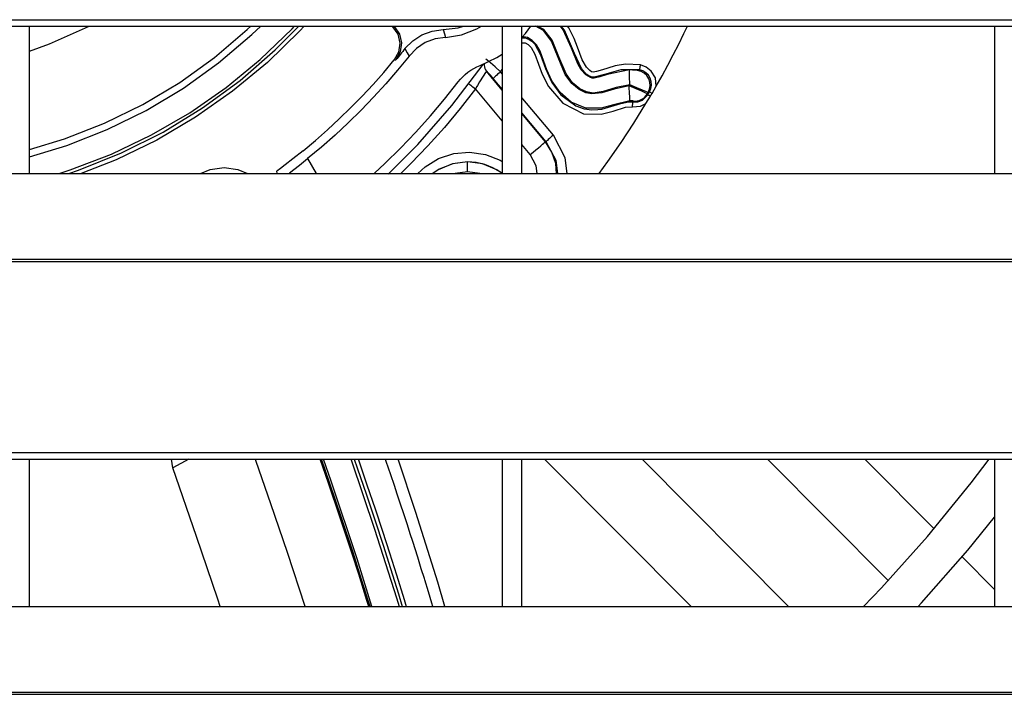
# Model space of a CAD drawing. Header units: millimetres. Extents: x 0 to 39025, y -31299 to 8400.
# Tile 143 of 256: x 7040 to 7140, y -9068 to -9000. Entities that reach past the tile are written whole.
import ezdxf

# ---------------------------------------------------------------- set-up
doc = ezdxf.new("R2010")
doc.units = ezdxf.units.MM

# ---------------------------------------------------------------- blocks, each defined once
blk = doc.blocks.new('*U55')
at = {"lineweight": 25}
for points in [[(7.211, 637.027), (7.211, 637.027), (1142.789, 637.027), (1142.789, 637.027)], [(7.211, 636.375), (7.211, 636.375), (1142.789, 636.375), (1142.789, 636.375)], [(437, 621.419), (437, 621.419), (437, 636.375), (437, 636.375)], [(473.873, 636.311), (473.873, 636.311), (473.809, 636.375), (473.809, 636.375)], [(473.992, 636.375), (473.992, 636.375), (474.049, 636.318), (474.049, 636.318)], [(484.999, 636.375), (484.999, 636.375), (484.999, 621.419), (484.999, 621.419)], [(486.996, 621.419), (486.996, 621.419), (486.996, 636.375), (486.996, 636.375)], [(534.995, 636.375), (534.995, 636.375), (534.995, 621.419), (534.995, 621.419)], [(483.412, 631.787), (483.412, 631.787), (483.412, 631.787), (483.412, 631.787)], [(484.999, 629.879), (484.999, 629.879), (483.412, 631.787), (483.412, 631.787)], [(484.999, 629.971), (484.999, 629.971), (484.082, 631.063), (484.082, 631.063)], [(484.823, 631.73), (484.823, 631.73), (484.999, 631.978), (484.999, 631.978)], [(484.999, 631.517), (484.999, 631.517), (484.823, 631.73), (484.823, 631.73)], [(484.999, 626.759), (484.999, 626.759), (482.29, 630), (482.29, 630)], [(500.218, 629.546), (500.218, 629.546), (500.648, 630.291), (500.648, 630.291)], [(499.604, 628.517), (499.604, 628.517), (500.049, 629.255), (500.049, 629.255)], [(489.465, 624.639), (489.465, 624.639), (486.996, 627.581), (486.996, 627.581)], [(489.388, 624.624), (489.388, 624.624), (486.996, 627.489), (486.996, 627.489)], [(487.857, 623.333), (487.857, 623.333), (486.996, 624.362), (486.996, 624.362)], [(465.244, 622.915), (465.244, 622.915), (466.104, 621.419), (466.104, 621.419)], [(481.479, 622.582), (481.479, 622.582), (481.479, 622.589), (481.479, 622.589)], [(247.001, 621.419), (247.001, 621.419), (818, 621.419), (818, 621.419)], [(463.416, 621.49), (463.416, 621.49), (463.451, 621.419), (463.451, 621.419)], [(481.479, 621.582), (481.479, 621.582), (480.223, 621.419), (480.223, 621.419)], [(482.741, 621.419), (482.741, 621.419), (481.479, 621.582), (481.479, 621.582)], [(16.214, 612.703), (16.214, 612.703), (1133.335, 612.703), (1133.335, 612.703)], [(16.214, 612.483), (16.214, 612.483), (1133.335, 612.483), (1133.335, 612.483)], [(7.211, 593.059), (7.211, 593.059), (1142.789, 593.059), (1142.789, 593.059)], [(7.211, 592.4), (7.211, 592.4), (1142.789, 592.4), (1142.789, 592.4)], [(437, 577.443), (437, 577.443), (437, 592.4), (437, 592.4)], [(451.556, 591.499), (451.556, 591.499), (451.401, 592.4), (451.401, 592.4)], [(453.172, 592.4), (453.172, 592.4), (451.556, 591.499), (451.556, 591.499)], [(484.999, 592.4), (484.999, 592.4), (484.999, 577.443), (484.999, 577.443)], [(486.996, 577.443), (486.996, 577.443), (486.996, 592.4), (486.996, 592.4)], [(504.183, 577.443), (504.183, 577.443), (489.303, 592.4), (489.303, 592.4)], [(514.082, 577.443), (514.082, 577.443), (499.202, 592.4), (499.202, 592.4)], [(524.207, 580.06), (524.207, 580.06), (511.93, 592.4), (511.93, 592.4)], [(528.871, 585.322), (528.871, 585.322), (521.829, 592.4), (521.829, 592.4)], [(534.995, 592.4), (534.995, 592.4), (534.995, 577.443), (534.995, 577.443)], [(534.995, 579.167), (534.995, 579.167), (531.707, 582.472), (531.707, 582.472)], [(247.001, 577.443), (247.001, 577.443), (818, 577.443), (818, 577.443)], [(16.214, 568.735), (16.214, 568.735), (1133.335, 568.735), (1133.335, 568.735)], [(16.214, 568.515), (16.214, 568.515), (1133.335, 568.515), (1133.335, 568.515)]]:
    blk.add_open_spline(points, degree=3, dxfattribs=at)
for points, knots in [([(437, 623.114), (437, 623.114), (440.789, 624.263), (440.789, 624.263), (440.789, 624.263), (444.888, 625.872), (444.888, 625.872), (444.888, 625.872), (448.839, 627.816), (448.839, 627.816), (448.839, 627.816), (452.621, 630.078), (452.621, 630.078), (452.621, 630.078), (456.205, 632.652), (456.205, 632.652), (456.205, 632.652), (459.564, 635.51), (459.564, 635.51), (459.564, 635.51), (460.474, 636.375), (460.474, 636.375)], [0, 0, 0, 0, 1, 1, 1, 2, 2, 2, 3, 3, 3, 4, 4, 4, 5, 5, 5, 6, 6, 6, 7, 7, 7, 7]), ([(437, 633.829), (437, 633.829), (439.039, 634.567), (439.039, 634.567), (439.039, 634.567), (442.673, 636.184), (442.673, 636.184), (442.673, 636.184), (443.054, 636.375), (443.054, 636.375)], [0, 0, 0, 0, 1, 1, 1, 2, 2, 2, 3, 3, 3, 3]), ([(437, 623.83), (437, 623.83), (440.563, 624.922), (440.563, 624.922), (440.563, 624.922), (444.613, 626.51), (444.613, 626.51), (444.613, 626.51), (448.515, 628.425), (448.515, 628.425), (448.515, 628.425), (452.247, 630.659), (452.247, 630.659), (452.247, 630.659), (455.782, 633.198), (455.782, 633.198), (455.782, 633.198), (459.098, 636.02), (459.098, 636.02), (459.098, 636.02), (459.472, 636.375), (459.472, 636.375)], [0, 0, 0, 0, 1, 1, 1, 2, 2, 2, 3, 3, 3, 4, 4, 4, 5, 5, 5, 6, 6, 6, 7, 7, 7, 7]), ([(439.999, 621.419), (439.999, 621.419), (441.135, 621.787), (441.135, 621.787), (441.135, 621.787), (445.333, 623.383), (445.333, 623.383), (445.333, 623.383), (449.383, 625.319), (449.383, 625.319), (449.383, 625.319), (453.27, 627.567), (453.27, 627.567), (453.27, 627.567), (456.96, 630.134), (456.96, 630.134), (456.96, 630.134), (460.432, 632.985), (460.432, 632.985), (460.432, 632.985), (463.67, 636.106), (463.67, 636.106), (463.67, 636.106), (463.924, 636.375), (463.924, 636.375)], [0, 0, 0, 0, 1, 1, 1, 2, 2, 2, 3, 3, 3, 4, 4, 4, 5, 5, 5, 6, 6, 6, 7, 7, 7, 8, 8, 8, 8]), ([(440.987, 621.419), (440.987, 621.419), (441.974, 621.752), (441.974, 621.752), (441.974, 621.752), (446.349, 623.496), (446.349, 623.496), (446.349, 623.496), (450.561, 625.61), (450.561, 625.61), (450.561, 625.61), (454.576, 628.064), (454.576, 628.064), (454.576, 628.064), (458.378, 630.851), (458.378, 630.851), (458.378, 630.851), (461.935, 633.957), (461.935, 633.957), (461.935, 633.957), (464.341, 636.375), (464.341, 636.375)], [0, 0, 0, 0, 1, 1, 1, 2, 2, 2, 3, 3, 3, 4, 4, 4, 5, 5, 5, 6, 6, 6, 7, 7, 7, 7]), ([(464.884, 636.375), (464.884, 636.375), (464.439, 635.9), (464.439, 635.9), (464.439, 635.9), (461.158, 632.688), (461.158, 632.688), (461.158, 632.688), (457.624, 629.758), (457.624, 629.758), (457.624, 629.758), (453.87, 627.12), (453.87, 627.12), (453.87, 627.12), (449.912, 624.802), (449.912, 624.802), (449.912, 624.802), (445.784, 622.809), (445.784, 622.809), (445.784, 622.809), (442.228, 621.419), (442.228, 621.419)], [0, 0, 0, 0, 1, 1, 1, 2, 2, 2, 3, 3, 3, 4, 4, 4, 5, 5, 5, 6, 6, 6, 7, 7, 7, 7]), ([(473.873, 636.311), (473.873, 636.311), (473.971, 636.318), (473.971, 636.318), (473.971, 636.318), (474.049, 636.318), (474.049, 636.318)], [0, 0, 0, 0, 1, 1, 1, 2, 2, 2, 2]), ([(473.873, 636.311), (473.873, 636.311), (474.388, 635.552), (474.388, 635.552), (474.388, 635.552), (474.599, 634.652), (474.599, 634.652), (474.599, 634.652), (474.472, 633.744), (474.472, 633.744), (474.472, 633.744), (474.028, 632.936), (474.028, 632.936)], [0, 0, 0, 0, 1, 1, 1, 2, 2, 2, 3, 3, 3, 4, 4, 4, 4]), ([(474.049, 636.318), (474.049, 636.318), (474.564, 635.559), (474.564, 635.559), (474.564, 635.559), (474.776, 634.666), (474.776, 634.666), (474.776, 634.666), (474.649, 633.751), (474.649, 633.751), (474.649, 633.751), (474.211, 632.95), (474.211, 632.95)], [0, 0, 0, 0, 1, 1, 1, 2, 2, 2, 3, 3, 3, 4, 4, 4, 4]), ([(475.128, 634.099), (475.128, 634.099), (475.912, 634.893), (475.912, 634.893), (475.912, 634.893), (476.85, 635.503), (476.85, 635.503), (476.85, 635.503), (477.894, 635.879), (477.894, 635.879), (477.894, 635.879), (479.002, 636.02), (479.002, 636.02)], [0, 0, 0, 0, 1, 1, 1, 2, 2, 2, 3, 3, 3, 4, 4, 4, 4]), ([(479.002, 636.02), (479.002, 636.02), (480.519, 636.212), (480.519, 636.212), (480.519, 636.212), (481.076, 636.375), (481.076, 636.375)], [0, 0, 0, 0, 1, 1, 1, 2, 2, 2, 2]), ([(479.002, 636.02), (479.002, 636.02), (479.129, 635.581), (479.129, 635.581), (479.129, 635.581), (479.242, 635.233), (479.242, 635.233)], [0, 0, 0, 0, 1, 1, 1, 2, 2, 2, 2]), ([(479.242, 635.233), (479.242, 635.233), (480.879, 635.489), (480.879, 635.489), (480.879, 635.489), (482.424, 636.106), (482.424, 636.106), (482.424, 636.106), (482.889, 636.375), (482.889, 636.375)], [0, 0, 0, 0, 1, 1, 1, 2, 2, 2, 3, 3, 3, 3]), ([(486.996, 635.219), (486.996, 635.219), (487.363, 635.63), (487.363, 635.63), (487.363, 635.63), (487.927, 636.375), (487.927, 636.375)], [0, 0, 0, 0, 1, 1, 1, 2, 2, 2, 2]), ([(497.897, 630.297), (497.897, 630.297), (496.38, 629.985), (496.38, 629.985), (496.38, 629.985), (495.117, 629.595), (495.117, 629.595), (495.117, 629.595), (494.115, 629.482), (494.115, 629.482), (494.115, 629.482), (493.494, 629.603), (493.494, 629.603), (493.494, 629.603), (492.81, 629.936), (492.81, 629.936), (492.81, 629.936), (492.083, 630.553), (492.083, 630.553), (492.083, 630.553), (491.413, 631.468), (491.413, 631.468), (491.413, 631.468), (490.686, 633.198), (490.686, 633.198), (490.686, 633.198), (490.016, 634.85), (490.016, 634.85), (490.016, 634.85), (489.183, 635.943), (489.183, 635.943), (489.183, 635.943), (488.379, 636.375), (488.379, 636.375)], [0, 0, 0, 0, 1, 1, 1, 2, 2, 2, 3, 3, 3, 4, 4, 4, 5, 5, 5, 6, 6, 6, 7, 7, 7, 8, 8, 8, 9, 9, 9, 10, 10, 10, 11, 11, 11, 11]), ([(497.96, 630.411), (497.96, 630.411), (496.577, 630.156), (496.577, 630.156), (496.577, 630.156), (495.265, 629.744), (495.265, 629.744), (495.265, 629.744), (494.228, 629.581), (494.228, 629.581), (494.228, 629.581), (493.565, 629.687), (493.565, 629.687), (493.565, 629.687), (492.88, 630.014), (492.88, 630.014), (492.88, 630.014), (492.154, 630.631), (492.154, 630.631), (492.154, 630.631), (491.49, 631.545), (491.49, 631.545), (491.49, 631.545), (490.771, 633.269), (490.771, 633.269), (490.771, 633.269), (490.086, 634.942), (490.086, 634.942), (490.086, 634.942), (489.232, 636.035), (489.232, 636.035), (489.232, 636.035), (488.59, 636.375), (488.59, 636.375)], [0, 0, 0, 0, 1, 1, 1, 2, 2, 2, 3, 3, 3, 4, 4, 4, 5, 5, 5, 6, 6, 6, 7, 7, 7, 8, 8, 8, 9, 9, 9, 10, 10, 10, 11, 11, 11, 11]), ([(497.925, 631.922), (497.925, 631.922), (495.66, 631.446), (495.66, 631.446), (495.66, 631.446), (494.933, 631.212), (494.933, 631.212), (494.933, 631.212), (494.341, 631.092), (494.341, 631.092), (494.341, 631.092), (494.143, 631.092), (494.143, 631.092), (494.143, 631.092), (493.96, 631.141), (493.96, 631.141), (493.96, 631.141), (493.48, 631.439), (493.48, 631.439), (493.48, 631.439), (493.028, 631.922), (493.028, 631.922), (493.028, 631.922), (492.669, 632.531), (492.669, 632.531), (492.669, 632.531), (492.055, 634.148), (492.055, 634.148), (492.055, 634.148), (491.201, 636.006), (491.201, 636.006), (491.201, 636.006), (490.912, 636.375), (490.912, 636.375)], [0, 0, 0, 0, 1, 1, 1, 2, 2, 2, 3, 3, 3, 4, 4, 4, 5, 5, 5, 6, 6, 6, 7, 7, 7, 8, 8, 8, 9, 9, 9, 10, 10, 10, 11, 11, 11, 11]), ([(494.129, 631.198), (494.129, 631.198), (493.798, 631.333), (493.798, 631.333), (493.798, 631.333), (493.706, 631.39), (493.706, 631.39), (493.706, 631.39), (493.543, 631.51), (493.543, 631.51), (493.543, 631.51), (493.042, 632.063), (493.042, 632.063), (493.042, 632.063), (492.351, 633.588), (492.351, 633.588), (492.351, 633.588), (491.328, 635.971), (491.328, 635.971), (491.328, 635.971), (491.003, 636.375), (491.003, 636.375)], [0, 0, 0, 0, 1, 1, 1, 2, 2, 2, 3, 3, 3, 4, 4, 4, 5, 5, 5, 6, 6, 6, 7, 7, 7, 7]), ([(499.033, 632.439), (499.033, 632.439), (497.516, 632.51), (497.516, 632.51), (497.516, 632.51), (496.472, 632.333), (496.472, 632.333), (496.472, 632.333), (495.738, 632.12), (495.738, 632.12), (495.738, 632.12), (495.202, 631.943), (495.202, 631.943), (495.202, 631.943), (494.574, 631.759), (494.574, 631.759), (494.574, 631.759), (494.249, 631.694), (494.249, 631.694), (494.249, 631.694), (494.087, 631.744), (494.087, 631.744), (494.087, 631.744), (493.91, 631.865), (493.91, 631.865), (493.91, 631.865), (493.565, 632.198), (493.565, 632.198), (493.565, 632.198), (493.127, 632.943), (493.127, 632.943), (493.127, 632.943), (492.647, 634.233), (492.647, 634.233), (492.647, 634.233), (492.309, 635.12), (492.309, 635.12), (492.309, 635.12), (491.758, 636.212), (491.758, 636.212), (491.758, 636.212), (491.631, 636.375), (491.631, 636.375)], [0, 0, 0, 0, 1, 1, 1, 2, 2, 2, 3, 3, 3, 4, 4, 4, 5, 5, 5, 6, 6, 6, 7, 7, 7, 8, 8, 8, 9, 9, 9, 10, 10, 10, 11, 11, 11, 12, 12, 12, 13, 13, 13, 14, 14, 14, 14]), ([(500.648, 630.291), (500.648, 630.291), (501.241, 631.34), (501.241, 631.34), (501.241, 631.34), (501.82, 632.397), (501.82, 632.397), (501.82, 632.397), (502.377, 633.468), (502.377, 633.468), (502.377, 633.468), (502.927, 634.538), (502.927, 634.538), (502.927, 634.538), (503.464, 635.616), (503.464, 635.616), (503.464, 635.616), (503.831, 636.375), (503.831, 636.375)], [0, 0, 0, 0, 1, 1, 1, 2, 2, 2, 3, 3, 3, 4, 4, 4, 5, 5, 5, 6, 6, 6, 6]), ([(479.242, 635.233), (479.242, 635.233), (478.184, 635.077), (478.184, 635.077), (478.184, 635.077), (477.182, 634.695), (477.182, 634.695), (477.182, 634.695), (476.286, 634.106), (476.286, 634.106), (476.286, 634.106), (475.538, 633.34), (475.538, 633.34)], [0, 0, 0, 0, 1, 1, 1, 2, 2, 2, 3, 3, 3, 4, 4, 4, 4]), ([(497.974, 628.794), (497.974, 628.794), (496.302, 628.376), (496.302, 628.376), (496.302, 628.376), (495.067, 628.049), (495.067, 628.049), (495.067, 628.049), (493.501, 628.042), (493.501, 628.042), (493.501, 628.042), (492.012, 628.659), (492.012, 628.659), (492.012, 628.659), (490.876, 629.645), (490.876, 629.645), (490.876, 629.645), (490.058, 630.808), (490.058, 630.808), (490.058, 630.808), (489.543, 631.95), (489.543, 631.95), (489.543, 631.95), (488.844, 633.829), (488.844, 633.829), (488.844, 633.829), (488.492, 634.467), (488.492, 634.467), (488.492, 634.467), (488.054, 634.928), (488.054, 634.928), (488.054, 634.928), (487.567, 635.212), (487.567, 635.212), (487.567, 635.212), (487.377, 635.255), (487.377, 635.255), (487.377, 635.255), (487.158, 635.261), (487.158, 635.261), (487.158, 635.261), (486.996, 635.233), (486.996, 635.233)], [0, 0, 0, 0, 1, 1, 1, 2, 2, 2, 3, 3, 3, 4, 4, 4, 5, 5, 5, 6, 6, 6, 7, 7, 7, 8, 8, 8, 9, 9, 9, 10, 10, 10, 11, 11, 11, 12, 12, 12, 13, 13, 13, 14, 14, 14, 14]), ([(486.996, 635.155), (486.996, 635.155), (487.137, 635.169), (487.137, 635.169), (487.137, 635.169), (487.349, 635.169), (487.349, 635.169), (487.349, 635.169), (487.518, 635.127), (487.518, 635.127), (487.518, 635.127), (487.546, 635.12), (487.546, 635.12), (487.546, 635.12), (487.588, 635.099), (487.588, 635.099), (487.588, 635.099), (487.758, 635.02), (487.758, 635.02)], [0, 0, 0, 0, 1, 1, 1, 2, 2, 2, 3, 3, 3, 4, 4, 4, 5, 5, 5, 6, 6, 6, 6]), ([(487.758, 635.02), (487.758, 635.02), (488.012, 634.843), (488.012, 634.843), (488.012, 634.843), (488.322, 634.538), (488.322, 634.538), (488.322, 634.538), (488.894, 633.474), (488.894, 633.474), (488.894, 633.474), (489.395, 632.084), (489.395, 632.084), (489.395, 632.084), (490.037, 630.659), (490.037, 630.659), (490.037, 630.659), (490.954, 629.411), (490.954, 629.411), (490.954, 629.411), (492.358, 628.368), (492.358, 628.368)], [0, 0, 0, 0, 1, 1, 1, 2, 2, 2, 3, 3, 3, 4, 4, 4, 5, 5, 5, 6, 6, 6, 7, 7, 7, 7]), ([(475.128, 634.099), (475.128, 634.099), (475.016, 633.957), (475.016, 633.957), (475.016, 633.957), (474.903, 633.808), (474.903, 633.808), (474.903, 633.808), (474.79, 633.666), (474.79, 633.666), (474.79, 633.666), (474.677, 633.517), (474.677, 633.517), (474.677, 633.517), (474.557, 633.375), (474.557, 633.375), (474.557, 633.375), (474.444, 633.233), (474.444, 633.233), (474.444, 633.233), (474.324, 633.092), (474.324, 633.092), (474.324, 633.092), (474.211, 632.95), (474.211, 632.95)], [0, 0, 0, 0, 1, 1, 1, 2, 2, 2, 3, 3, 3, 4, 4, 4, 5, 5, 5, 6, 6, 6, 7, 7, 7, 8, 8, 8, 8]), ([(475.128, 634.099), (475.128, 634.099), (475.354, 633.673), (475.354, 633.673), (475.354, 633.673), (475.538, 633.34), (475.538, 633.34)], [0, 0, 0, 0, 1, 1, 1, 2, 2, 2, 2]), ([(486.996, 634.659), (486.996, 634.659), (487.073, 634.666), (487.073, 634.666), (487.073, 634.666), (487.349, 634.666), (487.349, 634.666), (487.349, 634.666), (487.638, 634.503), (487.638, 634.503), (487.638, 634.503), (487.948, 634.191), (487.948, 634.191), (487.948, 634.191), (488.329, 633.517), (488.329, 633.517), (488.329, 633.517), (488.696, 632.524), (488.696, 632.524), (488.696, 632.524), (489.07, 631.51), (489.07, 631.51), (489.07, 631.51), (489.691, 630.248), (489.691, 630.248), (489.691, 630.248), (491.159, 628.539), (491.159, 628.539), (491.159, 628.539), (493.254, 627.482), (493.254, 627.482), (493.254, 627.482), (495.039, 627.44), (495.039, 627.44), (495.039, 627.44), (496.281, 627.745), (496.281, 627.745), (496.281, 627.745), (497.537, 628.135), (497.537, 628.135), (497.537, 628.135), (498.228, 628.191), (498.228, 628.191)], [0, 0, 0, 0, 1, 1, 1, 2, 2, 2, 3, 3, 3, 4, 4, 4, 5, 5, 5, 6, 6, 6, 7, 7, 7, 8, 8, 8, 9, 9, 9, 10, 10, 10, 11, 11, 11, 12, 12, 12, 13, 13, 13, 14, 14, 14, 14]), ([(475.538, 633.34), (475.538, 633.34), (474.38, 631.914), (474.38, 631.914), (474.38, 631.914), (473.181, 630.524), (473.181, 630.524), (473.181, 630.524), (471.946, 629.163), (471.946, 629.163), (471.946, 629.163), (470.676, 627.844), (470.676, 627.844), (470.676, 627.844), (469.371, 626.553), (469.371, 626.553), (469.371, 626.553), (468.023, 625.298), (468.023, 625.298), (468.023, 625.298), (466.648, 624.085), (466.648, 624.085), (466.648, 624.085), (465.244, 622.915), (465.244, 622.915)], [0, 0, 0, 0, 1, 1, 1, 2, 2, 2, 3, 3, 3, 4, 4, 4, 5, 5, 5, 6, 6, 6, 7, 7, 7, 8, 8, 8, 8]), ([(482.748, 632.361), (482.748, 632.361), (484.47, 633.177), (484.47, 633.177), (484.47, 633.177), (484.999, 633.51), (484.999, 633.51)], [0, 0, 0, 0, 1, 1, 1, 2, 2, 2, 2]), ([(484.823, 631.73), (484.823, 631.73), (484.272, 632.226), (484.272, 632.226), (484.272, 632.226), (483.814, 632.638), (483.814, 632.638), (483.814, 632.638), (483.489, 632.914), (483.489, 632.914), (483.489, 632.914), (483.355, 633.007), (483.355, 633.007)], [0, 0, 0, 0, 1, 1, 1, 2, 2, 2, 3, 3, 3, 4, 4, 4, 4]), ([(464.778, 623.716), (464.778, 623.716), (466.034, 624.766), (466.034, 624.766), (466.034, 624.766), (467.261, 625.844), (467.261, 625.844), (467.261, 625.844), (468.461, 626.957), (468.461, 626.957), (468.461, 626.957), (469.632, 628.099), (469.632, 628.099), (469.632, 628.099), (470.775, 629.262), (470.775, 629.262), (470.775, 629.262), (471.89, 630.461), (471.89, 630.461), (471.89, 630.461), (472.976, 631.68), (472.976, 631.68), (472.976, 631.68), (474.028, 632.936), (474.028, 632.936)], [0, 0, 0, 0, 1, 1, 1, 2, 2, 2, 3, 3, 3, 4, 4, 4, 5, 5, 5, 6, 6, 6, 7, 7, 7, 8, 8, 8, 8]), ([(473.407, 621.341), (473.407, 621.341), (476.42, 624.348), (476.42, 624.348), (476.42, 624.348), (479.891, 628.298), (479.891, 628.298), (479.891, 628.298), (483.073, 632.489), (483.073, 632.489)], [0, 0, 0, 0, 1, 1, 1, 2, 2, 2, 3, 3, 3, 3]), ([(474.028, 632.936), (474.028, 632.936), (474.134, 632.943), (474.134, 632.943), (474.134, 632.943), (474.211, 632.95), (474.211, 632.95)], [0, 0, 0, 0, 1, 1, 1, 2, 2, 2, 2]), ([(480.526, 630.716), (480.526, 630.716), (480.752, 630.985), (480.752, 630.985), (480.752, 630.985), (480.992, 631.241), (480.992, 631.241), (480.992, 631.241), (481.253, 631.475), (481.253, 631.475), (481.253, 631.475), (481.528, 631.694), (481.528, 631.694), (481.528, 631.694), (481.81, 631.893), (481.81, 631.893), (481.81, 631.893), (482.113, 632.071), (482.113, 632.071), (482.113, 632.071), (482.424, 632.226), (482.424, 632.226), (482.424, 632.226), (482.748, 632.361), (482.748, 632.361)], [0, 0, 0, 0, 1, 1, 1, 2, 2, 2, 3, 3, 3, 4, 4, 4, 5, 5, 5, 6, 6, 6, 7, 7, 7, 8, 8, 8, 8]), ([(483.179, 632.531), (483.179, 632.531), (483.179, 632.39), (483.179, 632.39), (483.179, 632.39), (483.2, 632.226), (483.2, 632.226), (483.2, 632.226), (483.242, 632.071), (483.242, 632.071), (483.242, 632.071), (483.313, 631.922), (483.313, 631.922), (483.313, 631.922), (483.412, 631.787), (483.412, 631.787)], [0, 0, 0, 0, 1, 1, 1, 2, 2, 2, 3, 3, 3, 4, 4, 4, 5, 5, 5, 5]), ([(483.186, 632.531), (483.186, 632.531), (483.179, 632.39), (483.179, 632.39), (483.179, 632.39), (483.2, 632.226), (483.2, 632.226), (483.2, 632.226), (483.249, 632.071), (483.249, 632.071), (483.249, 632.071), (483.32, 631.922), (483.32, 631.922), (483.32, 631.922), (483.412, 631.787), (483.412, 631.787)], [0, 0, 0, 0, 1, 1, 1, 2, 2, 2, 3, 3, 3, 4, 4, 4, 5, 5, 5, 5]), ([(499.033, 632.439), (499.033, 632.439), (499.012, 632.34), (499.012, 632.34), (499.012, 632.34), (498.997, 632.255), (498.997, 632.255), (498.997, 632.255), (498.983, 632.163), (498.983, 632.163), (498.983, 632.163), (498.969, 632.092), (498.969, 632.092), (498.969, 632.092), (498.962, 632.028), (498.962, 632.028), (498.962, 632.028), (498.955, 631.978), (498.955, 631.978), (498.955, 631.978), (498.955, 631.95), (498.955, 631.95), (498.955, 631.95), (498.955, 631.936), (498.955, 631.936)], [0, 0, 0, 0, 1, 1, 1, 2, 2, 2, 3, 3, 3, 4, 4, 4, 5, 5, 5, 6, 6, 6, 7, 7, 7, 8, 8, 8, 8]), ([(500.648, 630.291), (500.648, 630.291), (500.557, 631.106), (500.557, 631.106), (500.557, 631.106), (500.14, 631.815), (500.14, 631.815), (500.14, 631.815), (499.632, 632.219), (499.632, 632.219), (499.632, 632.219), (499.033, 632.439), (499.033, 632.439)], [0, 0, 0, 0, 1, 1, 1, 2, 2, 2, 3, 3, 3, 4, 4, 4, 4]), ([(483.412, 631.787), (483.412, 631.787), (483.299, 631.652), (483.299, 631.652), (483.299, 631.652), (483.059, 631.276), (483.059, 631.276), (483.059, 631.276), (482.713, 630.702), (482.713, 630.702), (482.713, 630.702), (482.509, 630.354), (482.509, 630.354), (482.509, 630.354), (482.431, 630.234), (482.431, 630.234), (482.431, 630.234), (482.29, 630), (482.29, 630)], [0, 0, 0, 0, 1, 1, 1, 2, 2, 2, 3, 3, 3, 4, 4, 4, 5, 5, 5, 6, 6, 6, 6]), ([(484.082, 631.063), (484.082, 631.063), (483.807, 631.383), (483.807, 631.383), (483.807, 631.383), (483.581, 631.638), (483.581, 631.638), (483.581, 631.638), (483.468, 631.751), (483.468, 631.751), (483.468, 631.751), (483.412, 631.787), (483.412, 631.787)], [0, 0, 0, 0, 1, 1, 1, 2, 2, 2, 3, 3, 3, 4, 4, 4, 4]), ([(484.823, 631.73), (484.823, 631.73), (484.682, 631.602), (484.682, 631.602), (484.682, 631.602), (484.54, 631.489), (484.54, 631.489), (484.54, 631.489), (484.413, 631.375), (484.413, 631.375), (484.413, 631.375), (484.308, 631.276), (484.308, 631.276), (484.308, 631.276), (484.216, 631.191), (484.216, 631.191), (484.216, 631.191), (484.145, 631.127), (484.145, 631.127), (484.145, 631.127), (484.103, 631.085), (484.103, 631.085), (484.103, 631.085), (484.082, 631.063), (484.082, 631.063)], [0, 0, 0, 0, 1, 1, 1, 2, 2, 2, 3, 3, 3, 4, 4, 4, 5, 5, 5, 6, 6, 6, 7, 7, 7, 8, 8, 8, 8]), ([(498.955, 631.936), (498.955, 631.936), (497.043, 631.929), (497.043, 631.929), (497.043, 631.929), (495.385, 631.461), (495.385, 631.461), (495.385, 631.461), (494.475, 631.212), (494.475, 631.212), (494.475, 631.212), (494.129, 631.198), (494.129, 631.198)], [0, 0, 0, 0, 1, 1, 1, 2, 2, 2, 3, 3, 3, 4, 4, 4, 4]), ([(497.96, 630.411), (497.96, 630.411), (497.953, 630.702), (497.953, 630.702), (497.953, 630.702), (497.946, 630.978), (497.946, 630.978), (497.946, 630.978), (497.939, 631.234), (497.939, 631.234), (497.939, 631.234), (497.939, 631.461), (497.939, 631.461), (497.939, 631.461), (497.932, 631.645), (497.932, 631.645), (497.932, 631.645), (497.932, 631.787), (497.932, 631.787), (497.932, 631.787), (497.925, 631.879), (497.925, 631.879), (497.925, 631.879), (497.925, 631.922), (497.925, 631.922)], [0, 0, 0, 0, 1, 1, 1, 2, 2, 2, 3, 3, 3, 4, 4, 4, 5, 5, 5, 6, 6, 6, 7, 7, 7, 8, 8, 8, 8]), ([(498.758, 631.879), (498.758, 631.879), (498.736, 631.879), (498.736, 631.879), (498.736, 631.879), (498.68, 631.886), (498.68, 631.886), (498.68, 631.886), (498.595, 631.893), (498.595, 631.893), (498.595, 631.893), (498.482, 631.9), (498.482, 631.9), (498.482, 631.9), (498.235, 631.914), (498.235, 631.914), (498.235, 631.914), (497.925, 631.922), (497.925, 631.922)], [0, 0, 0, 0, 1, 1, 1, 2, 2, 2, 3, 3, 3, 4, 4, 4, 5, 5, 5, 6, 6, 6, 6]), ([(498.955, 631.936), (498.955, 631.936), (498.842, 631.907), (498.842, 631.907), (498.842, 631.907), (498.758, 631.879), (498.758, 631.879)], [0, 0, 0, 0, 1, 1, 1, 2, 2, 2, 2]), ([(499.823, 629.624), (499.823, 629.624), (499.964, 629.964), (499.964, 629.964), (499.964, 629.964), (500.027, 630.326), (500.027, 630.326), (500.027, 630.326), (499.999, 630.687), (499.999, 630.687), (499.999, 630.687), (499.879, 631.035), (499.879, 631.035), (499.879, 631.035), (499.689, 631.347), (499.689, 631.347), (499.689, 631.347), (499.421, 631.602), (499.421, 631.602), (499.421, 631.602), (499.11, 631.78), (499.11, 631.78), (499.11, 631.78), (498.758, 631.879), (498.758, 631.879)], [0, 0, 0, 0, 1, 1, 1, 2, 2, 2, 3, 3, 3, 4, 4, 4, 5, 5, 5, 6, 6, 6, 7, 7, 7, 8, 8, 8, 8]), ([(499.964, 629.695), (499.964, 629.695), (500.112, 630.028), (500.112, 630.028), (500.112, 630.028), (500.169, 630.383), (500.169, 630.383), (500.169, 630.383), (500.147, 630.737), (500.147, 630.737), (500.147, 630.737), (500.042, 631.077), (500.042, 631.077), (500.042, 631.077), (499.851, 631.39), (499.851, 631.39), (499.851, 631.39), (499.597, 631.638), (499.597, 631.638), (499.597, 631.638), (499.294, 631.829), (499.294, 631.829), (499.294, 631.829), (498.955, 631.936), (498.955, 631.936)], [0, 0, 0, 0, 1, 1, 1, 2, 2, 2, 3, 3, 3, 4, 4, 4, 5, 5, 5, 6, 6, 6, 7, 7, 7, 8, 8, 8, 8]), ([(472.038, 621.44), (472.038, 621.44), (473.089, 622.419), (473.089, 622.419), (473.089, 622.419), (474.677, 623.986), (474.677, 623.986), (474.677, 623.986), (476.215, 625.603), (476.215, 625.603), (476.215, 625.603), (477.704, 627.262), (477.704, 627.262), (477.704, 627.262), (479.143, 628.964), (479.143, 628.964), (479.143, 628.964), (480.526, 630.716), (480.526, 630.716)], [0, 0, 0, 0, 1, 1, 1, 2, 2, 2, 3, 3, 3, 4, 4, 4, 5, 5, 5, 6, 6, 6, 6]), ([(482.29, 630), (482.29, 630), (480.745, 628.021), (480.745, 628.021), (480.745, 628.021), (479.129, 626.092), (479.129, 626.092), (479.129, 626.092), (477.45, 624.227), (477.45, 624.227), (477.45, 624.227), (475.707, 622.412), (475.707, 622.412), (475.707, 622.412), (474.691, 621.419), (474.691, 621.419)], [0, 0, 0, 0, 1, 1, 1, 2, 2, 2, 3, 3, 3, 4, 4, 4, 5, 5, 5, 5]), ([(481.627, 630.503), (481.627, 630.503), (481.704, 630.446), (481.704, 630.446), (481.704, 630.446), (481.803, 630.375), (481.803, 630.375), (481.803, 630.375), (481.916, 630.291), (481.916, 630.291), (481.916, 630.291), (482.036, 630.198), (482.036, 630.198), (482.036, 630.198), (482.163, 630.099), (482.163, 630.099), (482.163, 630.099), (482.29, 630), (482.29, 630)], [0, 0, 0, 0, 1, 1, 1, 2, 2, 2, 3, 3, 3, 4, 4, 4, 5, 5, 5, 6, 6, 6, 6]), ([(497.897, 630.297), (497.897, 630.297), (497.904, 630.312), (497.904, 630.312), (497.904, 630.312), (497.911, 630.326), (497.911, 630.326), (497.911, 630.326), (497.918, 630.34), (497.918, 630.34), (497.918, 630.34), (497.925, 630.354), (497.925, 630.354), (497.925, 630.354), (497.939, 630.368), (497.939, 630.368), (497.939, 630.368), (497.946, 630.383), (497.946, 630.383), (497.946, 630.383), (497.953, 630.397), (497.953, 630.397), (497.953, 630.397), (497.96, 630.411), (497.96, 630.411)], [0, 0, 0, 0, 1, 1, 1, 2, 2, 2, 3, 3, 3, 4, 4, 4, 5, 5, 5, 6, 6, 6, 7, 7, 7, 8, 8, 8, 8]), ([(497.974, 628.794), (497.974, 628.794), (497.974, 628.837), (497.974, 628.837), (497.974, 628.837), (497.967, 628.929), (497.967, 628.929), (497.967, 628.929), (497.96, 629.071), (497.96, 629.071), (497.96, 629.071), (497.953, 629.255), (497.953, 629.255), (497.953, 629.255), (497.939, 629.482), (497.939, 629.482), (497.939, 629.482), (497.925, 629.737), (497.925, 629.737), (497.925, 629.737), (497.911, 630.014), (497.911, 630.014), (497.911, 630.014), (497.897, 630.297), (497.897, 630.297)], [0, 0, 0, 0, 1, 1, 1, 2, 2, 2, 3, 3, 3, 4, 4, 4, 5, 5, 5, 6, 6, 6, 7, 7, 7, 8, 8, 8, 8]), ([(499.745, 629.503), (499.745, 629.503), (499.59, 629.581), (499.59, 629.581), (499.59, 629.581), (499.195, 629.758), (499.195, 629.758), (499.195, 629.758), (498.602, 630.014), (498.602, 630.014), (498.602, 630.014), (497.897, 630.297), (497.897, 630.297)], [0, 0, 0, 0, 1, 1, 1, 2, 2, 2, 3, 3, 3, 4, 4, 4, 4]), ([(499.823, 629.624), (499.823, 629.624), (499.661, 629.695), (499.661, 629.695), (499.661, 629.695), (499.258, 629.865), (499.258, 629.865), (499.258, 629.865), (498.666, 630.12), (498.666, 630.12), (498.666, 630.12), (497.96, 630.411), (497.96, 630.411)], [0, 0, 0, 0, 1, 1, 1, 2, 2, 2, 3, 3, 3, 4, 4, 4, 4]), ([(490.199, 625.305), (490.199, 625.305), (487.109, 629), (487.109, 629), (487.109, 629), (486.996, 629.127), (486.996, 629.127)], [0, 0, 0, 0, 1, 1, 1, 2, 2, 2, 2]), ([(498.292, 628.773), (498.292, 628.773), (498.503, 628.766), (498.503, 628.766), (498.503, 628.766), (498.715, 628.787), (498.715, 628.787), (498.715, 628.787), (498.927, 628.837), (498.927, 628.837), (498.927, 628.837), (499.124, 628.922), (499.124, 628.922), (499.124, 628.922), (499.308, 629.035), (499.308, 629.035), (499.308, 629.035), (499.477, 629.17), (499.477, 629.17), (499.477, 629.17), (499.625, 629.326), (499.625, 629.326), (499.625, 629.326), (499.745, 629.503), (499.745, 629.503)], [0, 0, 0, 0, 1, 1, 1, 2, 2, 2, 3, 3, 3, 4, 4, 4, 5, 5, 5, 6, 6, 6, 7, 7, 7, 8, 8, 8, 8]), ([(498.306, 628.68), (498.306, 628.68), (498.793, 628.695), (498.793, 628.695), (498.793, 628.695), (499.251, 628.865), (499.251, 628.865), (499.251, 628.865), (499.795, 629.404), (499.795, 629.404)], [0, 0, 0, 0, 1, 1, 1, 2, 2, 2, 3, 3, 3, 3]), ([(499.745, 629.503), (499.745, 629.503), (499.759, 629.517), (499.759, 629.517), (499.759, 629.517), (499.766, 629.532), (499.766, 629.532), (499.766, 629.532), (499.774, 629.546), (499.774, 629.546), (499.774, 629.546), (499.788, 629.567), (499.788, 629.567), (499.788, 629.567), (499.795, 629.581), (499.795, 629.581), (499.795, 629.581), (499.802, 629.595), (499.802, 629.595), (499.802, 629.595), (499.809, 629.61), (499.809, 629.61), (499.809, 629.61), (499.823, 629.624), (499.823, 629.624)], [0, 0, 0, 0, 1, 1, 1, 2, 2, 2, 3, 3, 3, 4, 4, 4, 5, 5, 5, 6, 6, 6, 7, 7, 7, 8, 8, 8, 8]), ([(499.795, 629.404), (499.795, 629.404), (499.766, 629.461), (499.766, 629.461), (499.766, 629.461), (499.745, 629.503), (499.745, 629.503)], [0, 0, 0, 0, 1, 1, 1, 2, 2, 2, 2]), ([(499.795, 629.404), (499.795, 629.404), (499.816, 629.439), (499.816, 629.439), (499.816, 629.439), (499.837, 629.475), (499.837, 629.475), (499.837, 629.475), (499.858, 629.517), (499.858, 629.517), (499.858, 629.517), (499.879, 629.553), (499.879, 629.553), (499.879, 629.553), (499.9, 629.588), (499.9, 629.588), (499.9, 629.588), (499.922, 629.624), (499.922, 629.624), (499.922, 629.624), (499.943, 629.659), (499.943, 629.659), (499.943, 629.659), (499.964, 629.695), (499.964, 629.695)], [0, 0, 0, 0, 1, 1, 1, 2, 2, 2, 3, 3, 3, 4, 4, 4, 5, 5, 5, 6, 6, 6, 7, 7, 7, 8, 8, 8, 8]), ([(500.049, 629.255), (500.049, 629.255), (499.992, 629.284), (499.992, 629.284), (499.992, 629.284), (499.95, 629.319), (499.95, 629.319), (499.95, 629.319), (499.908, 629.34), (499.908, 629.34), (499.908, 629.34), (499.865, 629.362), (499.865, 629.362), (499.865, 629.362), (499.837, 629.383), (499.837, 629.383), (499.837, 629.383), (499.816, 629.39), (499.816, 629.39), (499.816, 629.39), (499.802, 629.404), (499.802, 629.404), (499.802, 629.404), (499.795, 629.404), (499.795, 629.404)], [0, 0, 0, 0, 1, 1, 1, 2, 2, 2, 3, 3, 3, 4, 4, 4, 5, 5, 5, 6, 6, 6, 7, 7, 7, 8, 8, 8, 8]), ([(499.964, 629.695), (499.964, 629.695), (499.886, 629.659), (499.886, 629.659), (499.886, 629.659), (499.823, 629.624), (499.823, 629.624)], [0, 0, 0, 0, 1, 1, 1, 2, 2, 2, 2]), ([(500.218, 629.546), (500.218, 629.546), (500.169, 629.574), (500.169, 629.574), (500.169, 629.574), (500.119, 629.603), (500.119, 629.603), (500.119, 629.603), (500.077, 629.631), (500.077, 629.631), (500.077, 629.631), (500.042, 629.652), (500.042, 629.652), (500.042, 629.652), (500.006, 629.674), (500.006, 629.674), (500.006, 629.674), (499.985, 629.681), (499.985, 629.681), (499.985, 629.681), (499.971, 629.695), (499.971, 629.695), (499.971, 629.695), (499.964, 629.695), (499.964, 629.695)], [0, 0, 0, 0, 1, 1, 1, 2, 2, 2, 3, 3, 3, 4, 4, 4, 5, 5, 5, 6, 6, 6, 7, 7, 7, 8, 8, 8, 8]), ([(500.049, 629.255), (500.049, 629.255), (500.07, 629.291), (500.07, 629.291), (500.07, 629.291), (500.091, 629.326), (500.091, 629.326), (500.091, 629.326), (500.112, 629.362), (500.112, 629.362), (500.112, 629.362), (500.133, 629.404), (500.133, 629.404), (500.133, 629.404), (500.154, 629.439), (500.154, 629.439), (500.154, 629.439), (500.176, 629.475), (500.176, 629.475), (500.176, 629.475), (500.197, 629.51), (500.197, 629.51), (500.197, 629.51), (500.218, 629.546), (500.218, 629.546)], [0, 0, 0, 0, 1, 1, 1, 2, 2, 2, 3, 3, 3, 4, 4, 4, 5, 5, 5, 6, 6, 6, 7, 7, 7, 8, 8, 8, 8]), ([(492.358, 628.368), (492.358, 628.368), (492.464, 628.29), (492.464, 628.29), (492.464, 628.29), (493.339, 627.971), (493.339, 627.971), (493.339, 627.971), (494.115, 627.872), (494.115, 627.872), (494.115, 627.872), (494.708, 627.894), (494.708, 627.894), (494.708, 627.894), (495.117, 627.95), (495.117, 627.95), (495.117, 627.95), (497.05, 628.51), (497.05, 628.51), (497.05, 628.51), (497.84, 628.68), (497.84, 628.68), (497.84, 628.68), (498.306, 628.68), (498.306, 628.68)], [0, 0, 0, 0, 1, 1, 1, 2, 2, 2, 3, 3, 3, 4, 4, 4, 5, 5, 5, 6, 6, 6, 7, 7, 7, 8, 8, 8, 8]), ([(494.849, 621.419), (494.849, 621.419), (495.724, 622.624), (495.724, 622.624), (495.724, 622.624), (497.071, 624.553), (497.071, 624.553), (497.071, 624.553), (498.362, 626.518), (498.362, 626.518), (498.362, 626.518), (499.604, 628.517), (499.604, 628.517)], [0, 0, 0, 0, 1, 1, 1, 2, 2, 2, 3, 3, 3, 4, 4, 4, 4]), ([(498.292, 628.773), (498.292, 628.773), (498.271, 628.78), (498.271, 628.78), (498.271, 628.78), (498.207, 628.794), (498.207, 628.794), (498.207, 628.794), (498.165, 628.794), (498.165, 628.794), (498.165, 628.794), (498.108, 628.801), (498.108, 628.801), (498.108, 628.801), (498.045, 628.801), (498.045, 628.801), (498.045, 628.801), (497.974, 628.794), (497.974, 628.794)], [0, 0, 0, 0, 1, 1, 1, 2, 2, 2, 3, 3, 3, 4, 4, 4, 5, 5, 5, 6, 6, 6, 6]), ([(498.228, 628.191), (498.228, 628.191), (498.235, 628.29), (498.235, 628.29), (498.235, 628.29), (498.25, 628.376), (498.25, 628.376), (498.25, 628.376), (498.264, 628.461), (498.264, 628.461), (498.264, 628.461), (498.278, 628.532), (498.278, 628.532), (498.278, 628.532), (498.285, 628.596), (498.285, 628.596), (498.285, 628.596), (498.292, 628.638), (498.292, 628.638), (498.292, 628.638), (498.299, 628.674), (498.299, 628.674), (498.299, 628.674), (498.306, 628.68), (498.306, 628.68)], [0, 0, 0, 0, 1, 1, 1, 2, 2, 2, 3, 3, 3, 4, 4, 4, 5, 5, 5, 6, 6, 6, 7, 7, 7, 8, 8, 8, 8]), ([(498.228, 628.191), (498.228, 628.191), (499.033, 628.248), (499.033, 628.248), (499.033, 628.248), (499.604, 628.517), (499.604, 628.517)], [0, 0, 0, 0, 1, 1, 1, 2, 2, 2, 2]), ([(498.306, 628.68), (498.306, 628.68), (498.299, 628.73), (498.299, 628.73), (498.299, 628.73), (498.292, 628.773), (498.292, 628.773)], [0, 0, 0, 0, 1, 1, 1, 2, 2, 2, 2]), ([(490.199, 625.305), (490.199, 625.305), (490.058, 625.184), (490.058, 625.184), (490.058, 625.184), (489.924, 625.064), (489.924, 625.064), (489.924, 625.064), (489.797, 624.958), (489.797, 624.958), (489.797, 624.958), (489.684, 624.858), (489.684, 624.858), (489.684, 624.858), (489.592, 624.773), (489.592, 624.773), (489.592, 624.773), (489.529, 624.709), (489.529, 624.709), (489.529, 624.709), (489.479, 624.66), (489.479, 624.66), (489.479, 624.66), (489.465, 624.639), (489.465, 624.639)], [0, 0, 0, 0, 1, 1, 1, 2, 2, 2, 3, 3, 3, 4, 4, 4, 5, 5, 5, 6, 6, 6, 7, 7, 7, 8, 8, 8, 8]), ([(491.603, 621.419), (491.603, 621.419), (491.398, 623.014), (491.398, 623.014), (491.398, 623.014), (490.199, 625.305), (490.199, 625.305)], [0, 0, 0, 0, 1, 1, 1, 2, 2, 2, 2]), ([(487.857, 623.333), (487.857, 623.333), (488.146, 623.575), (488.146, 623.575), (488.146, 623.575), (488.428, 623.816), (488.428, 623.816), (488.428, 623.816), (488.682, 624.029), (488.682, 624.029), (488.682, 624.029), (488.915, 624.22), (488.915, 624.22), (488.915, 624.22), (489.105, 624.383), (489.105, 624.383), (489.105, 624.383), (489.247, 624.504), (489.247, 624.504), (489.247, 624.504), (489.345, 624.589), (489.345, 624.589), (489.345, 624.589), (489.388, 624.624), (489.388, 624.624)], [0, 0, 0, 0, 1, 1, 1, 2, 2, 2, 3, 3, 3, 4, 4, 4, 5, 5, 5, 6, 6, 6, 7, 7, 7, 8, 8, 8, 8]), ([(489.388, 624.624), (489.388, 624.624), (489.43, 624.631), (489.43, 624.631), (489.43, 624.631), (489.465, 624.639), (489.465, 624.639)], [0, 0, 0, 0, 1, 1, 1, 2, 2, 2, 2]), ([(490.531, 621.419), (490.531, 621.419), (490.453, 622.419), (490.453, 622.419), (490.453, 622.419), (490.058, 623.589), (490.058, 623.589), (490.058, 623.589), (489.388, 624.624), (489.388, 624.624)], [0, 0, 0, 0, 1, 1, 1, 2, 2, 2, 3, 3, 3, 3]), ([(490.636, 621.419), (490.636, 621.419), (490.467, 622.731), (490.467, 622.731), (490.467, 622.731), (489.465, 624.639), (489.465, 624.639)], [0, 0, 0, 0, 1, 1, 1, 2, 2, 2, 2]), ([(464.778, 623.716), (464.778, 623.716), (463.734, 622.887), (463.734, 622.887), (463.734, 622.887), (462.958, 622.284), (462.958, 622.284)], [0, 0, 0, 0, 1, 1, 1, 2, 2, 2, 2]), ([(476.441, 621.419), (476.441, 621.419), (477.175, 622.093), (477.175, 622.093), (477.175, 622.093), (478.55, 622.944), (478.55, 622.944), (478.55, 622.944), (480.088, 623.454), (480.088, 623.454), (480.088, 623.454), (481.697, 623.589), (481.697, 623.589), (481.697, 623.589), (483.299, 623.348), (483.299, 623.348), (483.299, 623.348), (484.802, 622.745), (484.802, 622.745), (484.802, 622.745), (484.999, 622.632), (484.999, 622.632)], [0, 0, 0, 0, 1, 1, 1, 2, 2, 2, 3, 3, 3, 4, 4, 4, 5, 5, 5, 6, 6, 6, 7, 7, 7, 7]), ([(488.548, 621.419), (488.548, 621.419), (488.456, 622.185), (488.456, 622.185), (488.456, 622.185), (487.857, 623.333), (487.857, 623.333)], [0, 0, 0, 0, 1, 1, 1, 2, 2, 2, 2]), ([(454.357, 621.419), (454.357, 621.419), (455.338, 621.823), (455.338, 621.823), (455.338, 621.823), (456.749, 622.028), (456.749, 622.028)], [0, 0, 0, 0, 1, 1, 1, 2, 2, 2, 2]), ([(456.749, 622.028), (456.749, 622.028), (458.16, 621.823), (458.16, 621.823), (458.16, 621.823), (459.14, 621.419), (459.14, 621.419)], [0, 0, 0, 0, 1, 1, 1, 2, 2, 2, 2]), ([(462.958, 622.284), (462.958, 622.284), (462.499, 621.929), (462.499, 621.929), (462.499, 621.929), (462.125, 621.66), (462.125, 621.66)], [0, 0, 0, 0, 1, 1, 1, 2, 2, 2, 2]), ([(463.416, 621.49), (463.416, 621.49), (464.418, 622.256), (464.418, 622.256), (464.418, 622.256), (465.244, 622.915), (465.244, 622.915)], [0, 0, 0, 0, 1, 1, 1, 2, 2, 2, 2]), ([(481.479, 622.589), (481.479, 622.589), (479.997, 622.405), (479.997, 622.405), (479.997, 622.405), (478.607, 621.844), (478.607, 621.844), (478.607, 621.844), (477.944, 621.419), (477.944, 621.419)], [0, 0, 0, 0, 1, 1, 1, 2, 2, 2, 3, 3, 3, 3]), ([(481.479, 622.582), (481.479, 622.582), (479.94, 622.383), (479.94, 622.383), (479.94, 622.383), (478.508, 621.781), (478.508, 621.781), (478.508, 621.781), (477.951, 621.419), (477.951, 621.419)], [0, 0, 0, 0, 1, 1, 1, 2, 2, 2, 3, 3, 3, 3]), ([(485.02, 621.419), (485.02, 621.419), (484.837, 621.546), (484.837, 621.546), (484.837, 621.546), (484.068, 621.993), (484.068, 621.993), (484.068, 621.993), (483.235, 622.326), (483.235, 622.326), (483.235, 622.326), (482.367, 622.525), (482.367, 622.525), (482.367, 622.525), (481.479, 622.589), (481.479, 622.589)], [0, 0, 0, 0, 1, 1, 1, 2, 2, 2, 3, 3, 3, 4, 4, 4, 5, 5, 5, 5]), ([(481.479, 621.582), (481.479, 621.582), (481.479, 621.773), (481.479, 621.773), (481.479, 621.773), (481.479, 621.951), (481.479, 621.951), (481.479, 621.951), (481.479, 622.121), (481.479, 622.121), (481.479, 622.121), (481.479, 622.27), (481.479, 622.27), (481.479, 622.27), (481.479, 622.397), (481.479, 622.397), (481.479, 622.397), (481.479, 622.497), (481.479, 622.497), (481.479, 622.497), (481.479, 622.553), (481.479, 622.553), (481.479, 622.553), (481.479, 622.582), (481.479, 622.582)], [0, 0, 0, 0, 1, 1, 1, 2, 2, 2, 3, 3, 3, 4, 4, 4, 5, 5, 5, 6, 6, 6, 7, 7, 7, 8, 8, 8, 8]), ([(485.013, 621.419), (485.013, 621.419), (484.456, 621.781), (484.456, 621.781), (484.456, 621.781), (483.017, 622.383), (483.017, 622.383), (483.017, 622.383), (481.479, 622.582), (481.479, 622.582)], [0, 0, 0, 0, 1, 1, 1, 2, 2, 2, 3, 3, 3, 3]), ([(462.16, 621.419), (462.16, 621.419), (462.153, 621.433), (462.153, 621.433), (462.153, 621.433), (462.125, 621.66), (462.125, 621.66)], [0, 0, 0, 0, 1, 1, 1, 2, 2, 2, 2]), ([(464.989, 577.443), (464.989, 577.443), (463.197, 582.904), (463.197, 582.904), (463.197, 582.904), (461.511, 587.861), (461.511, 587.861), (461.511, 587.861), (460.022, 592.159), (460.022, 592.159), (460.022, 592.159), (459.938, 592.4), (459.938, 592.4)], [0, 0, 0, 0, 1, 1, 1, 2, 2, 2, 3, 3, 3, 4, 4, 4, 4]), ([(471.452, 577.443), (471.452, 577.443), (471.269, 578.032), (471.269, 578.032), (471.269, 578.032), (470.429, 580.706), (470.429, 580.706), (470.429, 580.706), (469.724, 582.876), (469.724, 582.876), (469.724, 582.876), (468.539, 586.436), (468.539, 586.436), (468.539, 586.436), (467.346, 589.946), (467.346, 589.946), (467.346, 589.946), (466.499, 592.4), (466.499, 592.4)], [0, 0, 0, 0, 1, 1, 1, 2, 2, 2, 3, 3, 3, 4, 4, 4, 5, 5, 5, 6, 6, 6, 6]), ([(471.579, 577.443), (471.579, 577.443), (471.396, 578.053), (471.396, 578.053), (471.396, 578.053), (470.556, 580.727), (470.556, 580.727), (470.556, 580.727), (469.851, 582.904), (469.851, 582.904), (469.851, 582.904), (468.673, 586.443), (468.673, 586.443), (468.673, 586.443), (467.494, 589.925), (467.494, 589.925), (467.494, 589.925), (466.641, 592.4), (466.641, 592.4)], [0, 0, 0, 0, 1, 1, 1, 2, 2, 2, 3, 3, 3, 4, 4, 4, 5, 5, 5, 6, 6, 6, 6]), ([(471.763, 577.443), (471.763, 577.443), (470.267, 582.273), (470.267, 582.273), (470.267, 582.273), (467.628, 590.152), (467.628, 590.152), (467.628, 590.152), (466.859, 592.4), (466.859, 592.4)], [0, 0, 0, 0, 1, 1, 1, 2, 2, 2, 3, 3, 3, 3]), ([(469.646, 592.4), (469.646, 592.4), (469.71, 592.215), (469.71, 592.215), (469.71, 592.215), (472.045, 585.301), (472.045, 585.301), (472.045, 585.301), (474.268, 578.316), (474.268, 578.316), (474.268, 578.316), (474.522, 577.443), (474.522, 577.443)], [0, 0, 0, 0, 1, 1, 1, 2, 2, 2, 3, 3, 3, 4, 4, 4, 4]), ([(469.971, 592.4), (469.971, 592.4), (470.281, 591.499), (470.281, 591.499), (470.281, 591.499), (471.213, 588.762), (471.213, 588.762), (471.213, 588.762), (472.088, 586.131), (472.088, 586.131), (472.088, 586.131), (472.899, 583.677), (472.899, 583.677), (472.899, 583.677), (473.661, 581.28), (473.661, 581.28), (473.661, 581.28), (474.465, 578.706), (474.465, 578.706), (474.465, 578.706), (474.846, 577.443), (474.846, 577.443)], [0, 0, 0, 0, 1, 1, 1, 2, 2, 2, 3, 3, 3, 4, 4, 4, 5, 5, 5, 6, 6, 6, 7, 7, 7, 7]), ([(470.373, 592.4), (470.373, 592.4), (470.401, 592.315), (470.401, 592.315), (470.401, 592.315), (471.262, 589.783), (471.262, 589.783), (471.262, 589.783), (472.088, 587.343), (472.088, 587.343), (472.088, 587.343), (472.842, 585.067), (472.842, 585.067), (472.842, 585.067), (473.555, 582.868), (473.555, 582.868), (473.555, 582.868), (474.261, 580.656), (474.261, 580.656), (474.261, 580.656), (475.037, 578.145), (475.037, 578.145), (475.037, 578.145), (475.248, 577.443), (475.248, 577.443)], [0, 0, 0, 0, 1, 1, 1, 2, 2, 2, 3, 3, 3, 4, 4, 4, 5, 5, 5, 6, 6, 6, 7, 7, 7, 8, 8, 8, 8]), ([(477.951, 577.443), (477.951, 577.443), (477.859, 577.755), (477.859, 577.755), (477.859, 577.755), (477.506, 578.926), (477.506, 578.926), (477.506, 578.926), (477.139, 580.124), (477.139, 580.124), (477.139, 580.124), (477.097, 580.266), (477.097, 580.266), (477.097, 580.266), (476.786, 581.266), (476.786, 581.266), (476.786, 581.266), (476.42, 582.436), (476.42, 582.436), (476.42, 582.436), (475.912, 584.032), (475.912, 584.032), (475.912, 584.032), (475.665, 584.812), (475.665, 584.812), (475.665, 584.812), (475.368, 585.72), (475.368, 585.72), (475.368, 585.72), (475.03, 586.748), (475.03, 586.748), (475.03, 586.748), (474.642, 587.918), (474.642, 587.918), (474.642, 587.918), (474.338, 588.847), (474.338, 588.847), (474.338, 588.847), (474.049, 589.705), (474.049, 589.705), (474.049, 589.705), (473.682, 590.797), (473.682, 590.797), (473.682, 590.797), (473.223, 592.152), (473.223, 592.152), (473.223, 592.152), (473.139, 592.4), (473.139, 592.4)], [0, 0, 0, 0, 1, 1, 1, 2, 2, 2, 3, 3, 3, 4, 4, 4, 5, 5, 5, 6, 6, 6, 7, 7, 7, 8, 8, 8, 9, 9, 9, 10, 10, 10, 11, 11, 11, 12, 12, 12, 13, 13, 13, 14, 14, 14, 15, 15, 15, 16, 16, 16, 16]), ([(479.178, 577.443), (479.178, 577.443), (478.459, 579.89), (478.459, 579.89), (478.459, 579.89), (476.236, 586.989), (476.236, 586.989), (476.236, 586.989), (474.43, 592.4), (474.43, 592.4)], [0, 0, 0, 0, 1, 1, 1, 2, 2, 2, 3, 3, 3, 3]), ([(521.702, 577.443), (521.702, 577.443), (523.523, 579.323), (523.523, 579.323), (523.523, 579.323), (528.207, 584.542), (528.207, 584.542), (528.207, 584.542), (532.624, 589.989), (532.624, 589.989), (532.624, 589.989), (534.445, 592.4), (534.445, 592.4)], [0, 0, 0, 0, 1, 1, 1, 2, 2, 2, 3, 3, 3, 4, 4, 4, 4]), ([(456.354, 577.443), (456.354, 577.443), (456.114, 578.167), (456.114, 578.167), (456.114, 578.167), (453.955, 584.528), (453.955, 584.528), (453.955, 584.528), (451.556, 591.499), (451.556, 591.499)], [0, 0, 0, 0, 1, 1, 1, 2, 2, 2, 3, 3, 3, 3]), ([(527.248, 577.443), (527.248, 577.443), (527.594, 577.812), (527.594, 577.812), (527.594, 577.812), (532.279, 583.145), (532.279, 583.145), (532.279, 583.145), (534.995, 586.507), (534.995, 586.507)], [0, 0, 0, 0, 1, 1, 1, 2, 2, 2, 3, 3, 3, 3])]:
    blk.add_open_spline(points, degree=3, knots=knots, dxfattribs=at)

msp = doc.modelspace()

# ---------------------------------------------------------------- block references
at = {"color": 1}
msp.add_blockref('*U55', (6603.639, -9637.006), dxfattribs=at)

doc.saveas('drawing.dxf')
